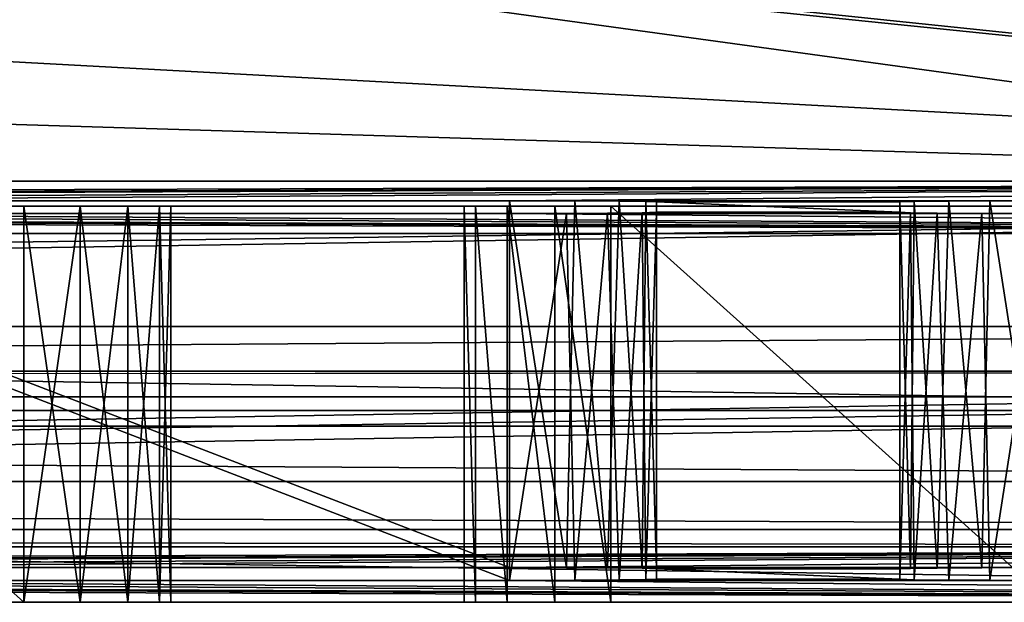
# Model space of a CAD drawing. Extents: x -3 to 104, y -79 to 161.
# Tile 46 of 203: x 72.77 to 79.48, y -79.1 to -75.13. Entities that reach past the tile are written whole.
import ezdxf

# ---------------------------------------------------------------- set-up
doc = ezdxf.new("R2010")
doc.units = 0
doc.header["$MEASUREMENT"] = 0

msp = doc.modelspace()

# ---------------------------------------------------------------- linework, layer by layer
for points in [[(8.9287, -77.221199, 55), (91.671097, -77.221199, 55), (42.380001, -70.449997, 55)], [(90.679802, -76.229897, 52.5), (9.9201, -76.229897, 52.5), (42.380001, -70.449997, 52.5)], [(90.679802, -76.229897, 52.5), (42.380001, -70.449997, 52.5), (83.019997, -70.449997, 52.5)], [(42.380001, -70.449997, 55), (91.671097, -77.221199, 55), (83.019997, -70.449997, 55)], [(90.849998, -76.400002, 1), (77.973396, -73.8312, 1), (86.032997, -72.669899, 1)], [(90.849998, -76.400002, 1), (28.482201, -74.482002, 1), (34.259499, -73.3265, 1)], [(90.849998, -76.400002, 1), (34.259499, -73.3265, 1), (72.117798, -74.482002, 1)], [(72.594398, -74.496696, 2.8), (90.849998, -76.400002, 2.8), (78.475899, -73.687599, 2.8)], [(78.475899, -73.687599, 2.8), (90.849998, -76.400002, 2.8), (85.274597, -73.779999, 2.8)], [(90.849998, -76.400002, 1), (72.117798, -74.482002, 1), (77.973396, -73.8312, 1)], [(90.849998, -76.400002, 1), (9.75, -76.400002, 1), (28.482201, -74.482002, 1)], [(9.75, -76.400002, 2.8), (90.849998, -76.400002, 2.8), (72.594398, -74.496696, 2.8)], [(49.290001, -76.363403, 37.200001), (9.9201, -76.229897, 52.5), (90.679802, -76.229897, 52.5)], [(55.790001, -76.363403, 37.200001), (49.290001, -76.363403, 37.200001), (90.679802, -76.229897, 52.5)], [(59.450001, -76.363403, 37.200001), (55.790001, -76.363403, 37.200001), (90.679802, -76.229897, 52.5)], [(65.949997, -76.363403, 37.200001), (59.450001, -76.363403, 37.200001), (90.679802, -76.229897, 52.5)], [(69.610001, -76.363403, 37.200001), (65.949997, -76.363403, 37.200001), (90.679802, -76.229897, 52.5)], [(76.110001, -76.363403, 37.200001), (69.610001, -76.363403, 37.200001), (90.679802, -76.229897, 52.5)], [(76.110001, -76.363403, 37.200001), (90.679802, -76.229897, 52.5), (79.769997, -76.363403, 37.200001)], [(69.610001, -76.363403, 37.200001), (76.110001, -76.363403, 37.200001), (76.110001, -78.863503, 37.200001)], [(69.610001, -76.363403, 37.200001), (76.110001, -78.863503, 37.200001), (69.610001, -78.863503, 37.200001)], [(79.381798, -76.363998, 37.128201), (76.110001, -76.363403, 37.200001), (79.769997, -76.363403, 37.200001)], [(76.553101, -76.364304, 37.1031), (76.110001, -76.363403, 37.200001), (79.381798, -76.363998, 37.128201)], [(76.110001, -78.863503, 37.200001), (76.110001, -76.363403, 37.200001), (76.498199, -78.864098, 37.128201)], [(76.110001, -76.363403, 37.200001), (76.553101, -76.364304, 37.1031), (76.498199, -78.864098, 37.128201)], [(76.498199, -78.864098, 37.128201), (76.553101, -76.364304, 37.1031), (76.776299, -78.8657, 36.946301)], [(79.103699, -76.365601, 36.946301), (76.553101, -76.364304, 37.1031), (79.381798, -76.363998, 37.128201)], [(76.8563, -76.366302, 36.866299), (76.553101, -76.364304, 37.1031), (79.103699, -76.365601, 36.946301)], [(76.553101, -76.364304, 37.1031), (76.8563, -76.366302, 36.866299), (76.776299, -78.8657, 36.946301)], [(79.103699, -76.365601, 36.946301), (79.381798, -76.363998, 37.128201), (79.326897, -78.864304, 37.1031)], [(79.326897, -78.864304, 37.1031), (79.381798, -76.363998, 37.128201), (79.769997, -78.863503, 37.200001)], [(79.381798, -76.363998, 37.128201), (79.769997, -76.363403, 37.200001), (79.769997, -78.863503, 37.200001)], [(90.849998, -76.400002, -76.900002), (7.6327, -77.523903, -76.900002), (9.75, -76.400002, -76.900002)], [(92.9673, -77.523903, -76.900002), (7.6327, -77.523903, -76.900002), (90.849998, -76.400002, -76.900002)], [(90.849998, -76.400002, 11.3), (8.45, -77.699997, 11.3), (92.150002, -77.699997, 11.3)], [(9.75, -76.400002, 11.3), (8.45, -77.699997, 11.3), (90.849998, -76.400002, 11.3)], [(9.75, -76.400002, 2.8), (90.849998, -76.400002, 11.3), (90.849998, -76.400002, 2.8)], [(9.75, -76.400002, 2.8), (9.75, -76.400002, 11.3), (90.849998, -76.400002, 11.3)], [(9.75, -76.400002, 1), (90.849998, -76.400002, 1), (51.799999, -76.400002, -9.9)], [(9.75, -76.400002, -76.900002), (51.799999, -76.400002, -67.900002), (90.849998, -76.400002, -76.900002)], [(51.799999, -76.400002, -9.9), (90.849998, -76.400002, 1), (55.799999, -76.400002, -9.9)], [(51.799999, -76.400002, -67.900002), (55.799999, -76.400002, -67.900002), (90.849998, -76.400002, -76.900002)], [(55.799999, -76.400002, -9.9), (90.849998, -76.400002, 1), (58.799999, -76.400002, -9.9)], [(55.799999, -76.400002, -67.900002), (58.799999, -76.400002, -67.900002), (90.849998, -76.400002, -76.900002)], [(58.799999, -76.400002, -9.9), (90.849998, -76.400002, 1), (62.799999, -76.400002, -9.9)], [(58.799999, -76.400002, -67.900002), (62.799999, -76.400002, -67.900002), (90.849998, -76.400002, -76.900002)], [(62.799999, -76.400002, -9.9), (90.849998, -76.400002, 1), (65.800003, -76.400002, -9.9)], [(62.799999, -76.400002, -67.900002), (65.800003, -76.400002, -67.900002), (90.849998, -76.400002, -76.900002)], [(65.800003, -76.400002, -9.9), (90.849998, -76.400002, 1), (69.800003, -76.400002, -9.9)], [(65.800003, -76.400002, -67.900002), (69.800003, -76.400002, -67.900002), (90.849998, -76.400002, -76.900002)], [(72.800003, -79.099998, -9.9), (69.800003, -79.099998, -9.9), (69.800003, -76.400002, -9.9)], [(72.800003, -79.099998, -9.9), (69.800003, -76.400002, -9.9), (72.800003, -76.400002, -9.9)], [(69.800003, -76.400002, -27.9), (72.800003, -79.099998, -27.9), (72.800003, -76.400002, -27.9)], [(69.800003, -79.099998, -27.9), (72.800003, -79.099998, -27.9), (69.800003, -76.400002, -27.9)], [(69.800003, -76.400002, -9.9), (90.849998, -76.400002, 1), (72.800003, -76.400002, -9.9)], [(69.800003, -76.400002, -27.9), (72.800003, -76.400002, -27.9), (72.800003, -76.400002, -29.9)], [(69.800003, -76.400002, -29.9), (69.800003, -76.400002, -27.9), (72.800003, -76.400002, -29.9)], [(69.800003, -76.400002, -49.900002), (69.800003, -76.400002, -47.900002), (72.800003, -76.400002, -47.900002)], [(69.800003, -76.400002, -49.900002), (72.800003, -76.400002, -47.900002), (72.800003, -76.400002, -49.900002)], [(69.800003, -76.400002, -67.900002), (72.800003, -76.400002, -67.900002), (90.849998, -76.400002, -76.900002)], [(72.800003, -79.099998, -29.9), (69.800003, -79.099998, -29.9), (69.800003, -76.400002, -29.9)], [(72.800003, -79.099998, -29.9), (69.800003, -76.400002, -29.9), (72.800003, -76.400002, -29.9)], [(69.800003, -76.400002, -47.900002), (72.800003, -79.099998, -47.900002), (72.800003, -76.400002, -47.900002)], [(69.800003, -79.099998, -47.900002), (72.800003, -79.099998, -47.900002), (69.800003, -76.400002, -47.900002)], [(72.800003, -79.099998, -49.900002), (69.800003, -79.099998, -49.900002), (69.800003, -76.400002, -49.900002)], [(72.800003, -79.099998, -49.900002), (69.800003, -76.400002, -49.900002), (72.800003, -76.400002, -49.900002)], [(69.800003, -76.400002, -67.900002), (72.800003, -79.099998, -67.900002), (72.800003, -76.400002, -67.900002)], [(69.800003, -79.099998, -67.900002), (72.800003, -79.099998, -67.900002), (69.800003, -76.400002, -67.900002)], [(73.182701, -76.400002, -9.9761), (72.800003, -79.099998, -9.9), (72.800003, -76.400002, -9.9)], [(73.182701, -79.099998, -9.9761), (72.800003, -79.099998, -9.9), (73.182701, -76.400002, -9.9761)], [(72.800003, -79.099998, -27.9), (73.182701, -79.099998, -27.8239), (72.800003, -76.400002, -27.9)], [(72.800003, -76.400002, -27.9), (73.182701, -79.099998, -27.8239), (73.182701, -76.400002, -27.8239)], [(72.800003, -76.400002, -9.9), (76.800003, -76.400002, -9.9), (73.182701, -76.400002, -9.9761)], [(72.800003, -76.400002, -9.9), (90.849998, -76.400002, 1), (76.800003, -76.400002, -9.9)], [(73.182701, -76.400002, -29.976101), (72.800003, -76.400002, -27.9), (73.182701, -76.400002, -27.8239)], [(72.800003, -76.400002, -29.9), (72.800003, -76.400002, -27.9), (73.182701, -76.400002, -29.976101)], [(72.800003, -76.400002, -49.900002), (72.800003, -76.400002, -47.900002), (73.182701, -76.400002, -47.823898)], [(72.800003, -76.400002, -49.900002), (73.182701, -76.400002, -47.823898), (73.182701, -76.400002, -49.976101)], [(72.800003, -76.400002, -67.900002), (73.182701, -76.400002, -67.823898), (76.417297, -76.400002, -67.823898)], [(72.800003, -76.400002, -67.900002), (76.417297, -76.400002, -67.823898), (76.800003, -76.400002, -67.900002)], [(72.800003, -76.400002, -67.900002), (76.800003, -76.400002, -67.900002), (90.849998, -76.400002, -76.900002)], [(73.182701, -76.400002, -29.976101), (72.800003, -79.099998, -29.9), (72.800003, -76.400002, -29.9)], [(73.182701, -79.099998, -29.976101), (72.800003, -79.099998, -29.9), (73.182701, -76.400002, -29.976101)], [(72.800003, -76.400002, -47.900002), (72.800003, -79.099998, -47.900002), (73.182701, -76.400002, -47.823898)], [(72.800003, -79.099998, -47.900002), (73.182701, -79.099998, -47.823898), (73.182701, -76.400002, -47.823898)], [(73.182701, -76.400002, -49.976101), (72.800003, -79.099998, -49.900002), (72.800003, -76.400002, -49.900002)], [(73.182701, -79.099998, -49.976101), (72.800003, -79.099998, -49.900002), (73.182701, -76.400002, -49.976101)], [(72.800003, -76.400002, -67.900002), (72.800003, -79.099998, -67.900002), (73.182701, -76.400002, -67.823898)], [(72.800003, -79.099998, -67.900002), (73.182701, -79.099998, -67.823898), (73.182701, -76.400002, -67.823898)], [(73.507103, -76.400002, -10.1929), (73.182701, -79.099998, -9.9761), (73.182701, -76.400002, -9.9761)], [(73.507103, -79.099998, -10.1929), (73.182701, -79.099998, -9.9761), (73.507103, -76.400002, -10.1929)], [(73.182701, -76.400002, -27.8239), (73.507103, -79.099998, -27.6071), (73.507103, -76.400002, -27.6071)], [(73.182701, -79.099998, -27.8239), (73.507103, -79.099998, -27.6071), (73.182701, -76.400002, -27.8239)], [(73.182701, -76.400002, -9.9761), (76.417297, -76.400002, -9.9761), (73.507103, -76.400002, -10.1929)], [(73.182701, -76.400002, -9.9761), (76.800003, -76.400002, -9.9), (76.417297, -76.400002, -9.9761)], [(73.507103, -76.400002, -30.1929), (73.182701, -76.400002, -27.8239), (73.507103, -76.400002, -27.6071)], [(73.182701, -76.400002, -29.976101), (73.182701, -76.400002, -27.8239), (73.507103, -76.400002, -30.1929)], [(73.182701, -76.400002, -49.976101), (73.507103, -76.400002, -47.607101), (73.507103, -76.400002, -50.192902)], [(73.182701, -76.400002, -49.976101), (73.182701, -76.400002, -47.823898), (73.507103, -76.400002, -47.607101)], [(73.182701, -76.400002, -67.823898), (73.507103, -76.400002, -67.607101), (76.417297, -76.400002, -67.823898)], [(73.507103, -76.400002, -30.1929), (73.182701, -79.099998, -29.976101), (73.182701, -76.400002, -29.976101)], [(73.507103, -79.099998, -30.1929), (73.182701, -79.099998, -29.976101), (73.507103, -76.400002, -30.1929)], [(73.182701, -76.400002, -47.823898), (73.182701, -79.099998, -47.823898), (73.507103, -76.400002, -47.607101)], [(73.182701, -79.099998, -47.823898), (73.507103, -79.099998, -47.607101), (73.507103, -76.400002, -47.607101)], [(73.507103, -76.400002, -50.192902), (73.182701, -79.099998, -49.976101), (73.182701, -76.400002, -49.976101)], [(73.507103, -79.099998, -50.192902), (73.182701, -79.099998, -49.976101), (73.507103, -76.400002, -50.192902)], [(73.182701, -76.400002, -67.823898), (73.507103, -79.099998, -67.607101), (73.507103, -76.400002, -67.607101)], [(73.182701, -79.099998, -67.823898), (73.507103, -79.099998, -67.607101), (73.182701, -76.400002, -67.823898)], [(73.7239, -76.400002, -10.5173), (73.507103, -79.099998, -10.1929), (73.507103, -76.400002, -10.1929)], [(73.7239, -79.099998, -10.5173), (73.507103, -79.099998, -10.1929), (73.7239, -76.400002, -10.5173)], [(73.507103, -76.400002, -27.6071), (73.7239, -79.099998, -27.2827), (73.7239, -76.400002, -27.2827)], [(73.507103, -79.099998, -27.6071), (73.7239, -79.099998, -27.2827), (73.507103, -76.400002, -27.6071)], [(73.507103, -76.400002, -10.1929), (76.417297, -76.400002, -9.9761), (76.092903, -76.400002, -10.1929)], [(73.7239, -76.400002, -10.5173), (73.507103, -76.400002, -10.1929), (76.092903, -76.400002, -10.1929)], [(73.507103, -76.400002, -27.6071), (73.7239, -76.400002, -27.2827), (75.876099, -76.400002, -27.2827)], [(73.507103, -76.400002, -27.6071), (75.876099, -76.400002, -27.2827), (76.092903, -76.400002, -27.6071)], [(73.507103, -76.400002, -30.1929), (73.507103, -76.400002, -27.6071), (76.092903, -76.400002, -27.6071)], [(73.507103, -76.400002, -30.1929), (76.092903, -76.400002, -27.6071), (76.092903, -76.400002, -30.1929)], [(73.7239, -76.400002, -30.5173), (73.507103, -76.400002, -30.1929), (76.092903, -76.400002, -30.1929)], [(73.507103, -76.400002, -47.607101), (75.876099, -76.400002, -47.2827), (76.092903, -76.400002, -47.607101)], [(73.507103, -76.400002, -47.607101), (76.092903, -76.400002, -47.607101), (76.092903, -76.400002, -50.192902)], [(73.507103, -76.400002, -47.607101), (73.7239, -76.400002, -47.2827), (75.876099, -76.400002, -47.2827)], [(73.507103, -76.400002, -50.192902), (73.507103, -76.400002, -47.607101), (76.092903, -76.400002, -50.192902)], [(73.7239, -76.400002, -50.5173), (73.507103, -76.400002, -50.192902), (76.092903, -76.400002, -50.192902)], [(73.507103, -76.400002, -67.607101), (75.876099, -76.400002, -67.2827), (76.092903, -76.400002, -67.607101)], [(73.507103, -76.400002, -67.607101), (76.092903, -76.400002, -67.607101), (76.417297, -76.400002, -67.823898)], [(73.507103, -76.400002, -67.607101), (73.7239, -76.400002, -67.2827), (75.876099, -76.400002, -67.2827)], [(73.7239, -76.400002, -30.5173), (73.507103, -79.099998, -30.1929), (73.507103, -76.400002, -30.1929)], [(73.7239, -79.099998, -30.5173), (73.507103, -79.099998, -30.1929), (73.7239, -76.400002, -30.5173)], [(73.507103, -76.400002, -47.607101), (73.7239, -79.099998, -47.2827), (73.7239, -76.400002, -47.2827)], [(73.507103, -79.099998, -47.607101), (73.7239, -79.099998, -47.2827), (73.507103, -76.400002, -47.607101)], [(73.7239, -76.400002, -50.5173), (73.507103, -79.099998, -50.192902), (73.507103, -76.400002, -50.192902)], [(73.7239, -79.099998, -50.5173), (73.507103, -79.099998, -50.192902), (73.7239, -76.400002, -50.5173)], [(73.507103, -76.400002, -67.607101), (73.7239, -79.099998, -67.2827), (73.7239, -76.400002, -67.2827)], [(73.507103, -79.099998, -67.607101), (73.7239, -79.099998, -67.2827), (73.507103, -76.400002, -67.607101)], [(73.800003, -79.099998, -10.9), (73.7239, -79.099998, -10.5173), (73.800003, -76.400002, -10.9)], [(73.800003, -76.400002, -10.9), (73.7239, -79.099998, -10.5173), (73.7239, -76.400002, -10.5173)], [(73.7239, -76.400002, -27.2827), (73.800003, -79.099998, -26.9), (73.800003, -76.400002, -26.9)], [(73.7239, -79.099998, -27.2827), (73.800003, -79.099998, -26.9), (73.7239, -76.400002, -27.2827)], [(73.7239, -76.400002, -10.5173), (76.092903, -76.400002, -10.1929), (75.876099, -76.400002, -10.5173)], [(73.800003, -76.400002, -10.9), (73.7239, -76.400002, -10.5173), (75.876099, -76.400002, -10.5173)], [(73.7239, -76.400002, -27.2827), (73.800003, -76.400002, -26.9), (75.800003, -76.400002, -26.9)], [(73.7239, -76.400002, -27.2827), (75.800003, -76.400002, -26.9), (75.876099, -76.400002, -27.2827)], [(73.7239, -76.400002, -30.5173), (76.092903, -76.400002, -30.1929), (75.876099, -76.400002, -30.5173)], [(73.800003, -76.400002, -30.9), (73.7239, -76.400002, -30.5173), (75.876099, -76.400002, -30.5173)], [(73.7239, -76.400002, -47.2827), (73.800003, -76.400002, -46.900002), (75.876099, -76.400002, -47.2827)], [(73.7239, -76.400002, -50.5173), (76.092903, -76.400002, -50.192902), (75.876099, -76.400002, -50.5173)], [(73.800003, -76.400002, -50.900002), (73.7239, -76.400002, -50.5173), (75.876099, -76.400002, -50.5173)], [(73.7239, -76.400002, -67.2827), (73.800003, -76.400002, -66.900002), (75.800003, -76.400002, -66.900002)], [(73.7239, -76.400002, -67.2827), (75.800003, -76.400002, -66.900002), (75.876099, -76.400002, -67.2827)], [(73.800003, -79.099998, -30.9), (73.7239, -79.099998, -30.5173), (73.800003, -76.400002, -30.9)], [(73.800003, -76.400002, -30.9), (73.7239, -79.099998, -30.5173), (73.7239, -76.400002, -30.5173)], [(73.7239, -76.400002, -47.2827), (73.800003, -79.099998, -46.900002), (73.800003, -76.400002, -46.900002)], [(73.7239, -79.099998, -47.2827), (73.800003, -79.099998, -46.900002), (73.7239, -76.400002, -47.2827)], [(73.800003, -79.099998, -50.900002), (73.7239, -79.099998, -50.5173), (73.800003, -76.400002, -50.900002)], [(73.800003, -76.400002, -50.900002), (73.7239, -79.099998, -50.5173), (73.7239, -76.400002, -50.5173)], [(73.7239, -76.400002, -67.2827), (73.800003, -79.099998, -66.900002), (73.800003, -76.400002, -66.900002)], [(73.7239, -79.099998, -67.2827), (73.800003, -79.099998, -66.900002), (73.7239, -76.400002, -67.2827)], [(73.800003, -76.400002, -26.9), (73.800003, -79.099998, -10.9), (73.800003, -76.400002, -10.9)], [(73.800003, -79.099998, -26.9), (73.800003, -79.099998, -10.9), (73.800003, -76.400002, -26.9)], [(73.800003, -76.400002, -10.9), (75.876099, -76.400002, -10.5173), (75.800003, -76.400002, -10.9)], [(73.800003, -76.400002, -26.9), (75.800003, -76.400002, -10.9), (75.800003, -76.400002, -26.9)], [(73.800003, -76.400002, -26.9), (73.800003, -76.400002, -10.9), (75.800003, -76.400002, -10.9)], [(73.800003, -76.400002, -30.9), (75.876099, -76.400002, -30.5173), (75.800003, -76.400002, -30.9)], [(73.800003, -76.400002, -46.900002), (73.800003, -76.400002, -30.9), (75.800003, -76.400002, -30.9)], [(73.800003, -76.400002, -46.900002), (75.800003, -76.400002, -46.900002), (75.876099, -76.400002, -47.2827)], [(73.800003, -76.400002, -46.900002), (75.800003, -76.400002, -30.9), (75.800003, -76.400002, -46.900002)], [(73.800003, -76.400002, -50.900002), (75.876099, -76.400002, -50.5173), (75.800003, -76.400002, -50.900002)], [(73.800003, -76.400002, -66.900002), (75.800003, -76.400002, -50.900002), (75.800003, -76.400002, -66.900002)], [(73.800003, -76.400002, -66.900002), (73.800003, -76.400002, -50.900002), (75.800003, -76.400002, -50.900002)], [(73.800003, -76.400002, -46.900002), (73.800003, -79.099998, -30.9), (73.800003, -76.400002, -30.9)], [(73.800003, -79.099998, -46.900002), (73.800003, -79.099998, -30.9), (73.800003, -76.400002, -46.900002)], [(73.800003, -79.099998, -66.900002), (73.800003, -79.099998, -50.900002), (73.800003, -76.400002, -50.900002)], [(73.800003, -79.099998, -66.900002), (73.800003, -76.400002, -50.900002), (73.800003, -76.400002, -66.900002)], [(75.800003, -79.099998, -30.9), (75.800003, -79.099998, -46.900002), (75.800003, -76.400002, -46.900002)], [(75.800003, -79.099998, -30.9), (75.800003, -76.400002, -46.900002), (75.800003, -76.400002, -30.9)], [(75.876099, -76.400002, -30.5173), (75.876099, -79.099998, -30.5173), (75.800003, -76.400002, -30.9)], [(75.876099, -79.099998, -30.5173), (75.800003, -79.099998, -30.9), (75.800003, -76.400002, -30.9)], [(75.800003, -79.099998, -46.900002), (75.876099, -79.099998, -47.2827), (75.800003, -76.400002, -46.900002)], [(75.800003, -76.400002, -46.900002), (75.876099, -79.099998, -47.2827), (75.876099, -76.400002, -47.2827)], [(75.800003, -79.099998, -10.9), (75.800003, -79.099998, -26.9), (75.800003, -76.400002, -26.9)], [(75.800003, -79.099998, -10.9), (75.800003, -76.400002, -26.9), (75.800003, -76.400002, -10.9)], [(75.876099, -76.400002, -10.5173), (75.876099, -79.099998, -10.5173), (75.800003, -76.400002, -10.9)], [(75.876099, -79.099998, -10.5173), (75.800003, -79.099998, -10.9), (75.800003, -76.400002, -10.9)], [(75.800003, -79.099998, -26.9), (75.876099, -79.099998, -27.2827), (75.800003, -76.400002, -26.9)], [(75.800003, -76.400002, -26.9), (75.876099, -79.099998, -27.2827), (75.876099, -76.400002, -27.2827)], [(75.800003, -79.099998, -50.900002), (75.800003, -79.099998, -66.900002), (75.800003, -76.400002, -66.900002)], [(75.800003, -79.099998, -50.900002), (75.800003, -76.400002, -66.900002), (75.800003, -76.400002, -50.900002)], [(75.876099, -76.400002, -50.5173), (75.876099, -79.099998, -50.5173), (75.800003, -76.400002, -50.900002)], [(75.876099, -79.099998, -50.5173), (75.800003, -79.099998, -50.900002), (75.800003, -76.400002, -50.900002)], [(75.800003, -79.099998, -66.900002), (75.876099, -79.099998, -67.2827), (75.800003, -76.400002, -66.900002)], [(75.800003, -76.400002, -66.900002), (75.876099, -79.099998, -67.2827), (75.876099, -76.400002, -67.2827)], [(76.092903, -76.400002, -30.1929), (76.092903, -79.099998, -30.1929), (75.876099, -76.400002, -30.5173)], [(76.092903, -79.099998, -30.1929), (75.876099, -79.099998, -30.5173), (75.876099, -76.400002, -30.5173)], [(75.876099, -76.400002, -47.2827), (76.092903, -79.099998, -47.607101), (76.092903, -76.400002, -47.607101)], [(75.876099, -79.099998, -47.2827), (76.092903, -79.099998, -47.607101), (75.876099, -76.400002, -47.2827)], [(76.092903, -76.400002, -10.1929), (76.092903, -79.099998, -10.1929), (75.876099, -76.400002, -10.5173)], [(76.092903, -79.099998, -10.1929), (75.876099, -79.099998, -10.5173), (75.876099, -76.400002, -10.5173)], [(75.876099, -76.400002, -27.2827), (76.092903, -79.099998, -27.6071), (76.092903, -76.400002, -27.6071)], [(75.876099, -79.099998, -27.2827), (76.092903, -79.099998, -27.6071), (75.876099, -76.400002, -27.2827)], [(76.092903, -76.400002, -50.192902), (76.092903, -79.099998, -50.192902), (75.876099, -76.400002, -50.5173)], [(76.092903, -79.099998, -50.192902), (75.876099, -79.099998, -50.5173), (75.876099, -76.400002, -50.5173)], [(75.876099, -76.400002, -67.2827), (76.092903, -79.099998, -67.607101), (76.092903, -76.400002, -67.607101)], [(75.876099, -79.099998, -67.2827), (76.092903, -79.099998, -67.607101), (75.876099, -76.400002, -67.2827)], [(76.092903, -76.400002, -30.1929), (76.417297, -76.400002, -27.8239), (76.417297, -76.400002, -29.976101)], [(76.092903, -76.400002, -30.1929), (76.092903, -76.400002, -27.6071), (76.417297, -76.400002, -27.8239)], [(76.092903, -76.400002, -50.192902), (76.092903, -76.400002, -47.607101), (76.417297, -76.400002, -47.823898)], [(76.092903, -76.400002, -50.192902), (76.417297, -76.400002, -47.823898), (76.417297, -76.400002, -49.976101)], [(76.417297, -76.400002, -29.976101), (76.417297, -79.099998, -29.976101), (76.092903, -76.400002, -30.1929)], [(76.417297, -79.099998, -29.976101), (76.092903, -79.099998, -30.1929), (76.092903, -76.400002, -30.1929)], [(76.092903, -76.400002, -47.607101), (76.417297, -79.099998, -47.823898), (76.417297, -76.400002, -47.823898)], [(76.092903, -79.099998, -47.607101), (76.417297, -79.099998, -47.823898), (76.092903, -76.400002, -47.607101)], [(76.417297, -76.400002, -9.9761), (76.417297, -79.099998, -9.9761), (76.092903, -76.400002, -10.1929)], [(76.417297, -79.099998, -9.9761), (76.092903, -79.099998, -10.1929), (76.092903, -76.400002, -10.1929)], [(76.092903, -76.400002, -27.6071), (76.417297, -79.099998, -27.8239), (76.417297, -76.400002, -27.8239)], [(76.092903, -79.099998, -27.6071), (76.417297, -79.099998, -27.8239), (76.092903, -76.400002, -27.6071)], [(76.417297, -76.400002, -49.976101), (76.417297, -79.099998, -49.976101), (76.092903, -76.400002, -50.192902)], [(76.417297, -79.099998, -49.976101), (76.092903, -79.099998, -50.192902), (76.092903, -76.400002, -50.192902)], [(76.092903, -76.400002, -67.607101), (76.417297, -79.099998, -67.823898), (76.417297, -76.400002, -67.823898)], [(76.092903, -79.099998, -67.607101), (76.417297, -79.099998, -67.823898), (76.092903, -76.400002, -67.607101)], [(76.417297, -76.400002, -29.976101), (76.800003, -76.400002, -27.9), (76.800003, -76.400002, -29.9)], [(76.417297, -76.400002, -29.976101), (76.417297, -76.400002, -27.8239), (76.800003, -76.400002, -27.9)], [(76.800003, -76.400002, -49.900002), (76.417297, -76.400002, -47.823898), (76.800003, -76.400002, -47.900002)], [(76.417297, -76.400002, -49.976101), (76.417297, -76.400002, -47.823898), (76.800003, -76.400002, -49.900002)], [(76.800003, -76.400002, -29.9), (76.800003, -79.099998, -29.9), (76.417297, -76.400002, -29.976101)], [(76.800003, -79.099998, -29.9), (76.417297, -79.099998, -29.976101), (76.417297, -76.400002, -29.976101)], [(76.417297, -76.400002, -47.823898), (76.800003, -79.099998, -47.900002), (76.800003, -76.400002, -47.900002)], [(76.417297, -79.099998, -47.823898), (76.800003, -79.099998, -47.900002), (76.417297, -76.400002, -47.823898)], [(76.800003, -76.400002, -9.9), (76.800003, -79.099998, -9.9), (76.417297, -76.400002, -9.9761)], [(76.800003, -79.099998, -9.9), (76.417297, -79.099998, -9.9761), (76.417297, -76.400002, -9.9761)], [(76.417297, -76.400002, -27.8239), (76.800003, -79.099998, -27.9), (76.800003, -76.400002, -27.9)], [(76.417297, -79.099998, -27.8239), (76.800003, -79.099998, -27.9), (76.417297, -76.400002, -27.8239)], [(76.800003, -76.400002, -49.900002), (76.800003, -79.099998, -49.900002), (76.417297, -76.400002, -49.976101)], [(76.800003, -79.099998, -49.900002), (76.417297, -79.099998, -49.976101), (76.417297, -76.400002, -49.976101)], [(76.417297, -76.400002, -67.823898), (76.800003, -79.099998, -67.900002), (76.800003, -76.400002, -67.900002)], [(76.417297, -79.099998, -67.823898), (76.800003, -79.099998, -67.900002), (76.417297, -76.400002, -67.823898)], [(76.776299, -78.8657, 36.946301), (76.8563, -76.366302, 36.866299), (77.0131, -78.868401, 36.643101)], [(76.800003, -76.400002, -9.9), (90.849998, -76.400002, 1), (79.800003, -76.400002, -9.9)], [(76.800003, -76.400002, -27.9), (79.800003, -76.400002, -27.9), (79.800003, -76.400002, -29.9)], [(76.800003, -76.400002, -29.9), (76.800003, -76.400002, -27.9), (79.800003, -76.400002, -29.9)], [(76.800003, -76.400002, -49.900002), (79.800003, -76.400002, -47.900002), (79.800003, -76.400002, -49.900002)], [(76.800003, -76.400002, -49.900002), (76.800003, -76.400002, -47.900002), (79.800003, -76.400002, -47.900002)], [(76.800003, -76.400002, -67.900002), (79.800003, -76.400002, -67.900002), (90.849998, -76.400002, -76.900002)], [(79.800003, -79.099998, -29.9), (76.800003, -79.099998, -29.9), (76.800003, -76.400002, -29.9)], [(79.800003, -79.099998, -29.9), (76.800003, -76.400002, -29.9), (79.800003, -76.400002, -29.9)], [(76.800003, -76.400002, -47.900002), (79.800003, -79.099998, -47.900002), (79.800003, -76.400002, -47.900002)], [(76.800003, -79.099998, -47.900002), (79.800003, -79.099998, -47.900002), (76.800003, -76.400002, -47.900002)], [(79.800003, -79.099998, -9.9), (76.800003, -79.099998, -9.9), (76.800003, -76.400002, -9.9)], [(79.800003, -79.099998, -9.9), (76.800003, -76.400002, -9.9), (79.800003, -76.400002, -9.9)], [(76.800003, -76.400002, -27.9), (79.800003, -79.099998, -27.9), (79.800003, -76.400002, -27.9)], [(76.800003, -79.099998, -27.9), (79.800003, -79.099998, -27.9), (76.800003, -76.400002, -27.9)], [(79.800003, -79.099998, -49.900002), (76.800003, -79.099998, -49.900002), (76.800003, -76.400002, -49.900002)], [(79.800003, -79.099998, -49.900002), (76.800003, -76.400002, -49.900002), (79.800003, -76.400002, -49.900002)], [(76.800003, -76.400002, -67.900002), (79.800003, -79.099998, -67.900002), (79.800003, -76.400002, -67.900002)], [(76.800003, -79.099998, -67.900002), (79.800003, -79.099998, -67.900002), (76.800003, -76.400002, -67.900002)], [(78.866898, -76.368301, 36.643101), (76.8563, -76.366302, 36.866299), (79.103699, -76.365601, 36.946301)], [(77.0382, -76.368698, 36.5882), (76.8563, -76.366302, 36.866299), (78.866898, -76.368301, 36.643101)], [(76.8563, -76.366302, 36.866299), (77.0382, -76.368698, 36.5882), (77.0131, -78.868401, 36.643101)], [(77.0131, -78.868401, 36.643101), (77.0382, -76.368698, 36.5882), (77.110001, -78.8722, 36.200001)], [(78.769997, -76.372101, 36.200001), (77.0382, -76.368698, 36.5882), (78.866898, -76.368301, 36.643101)], [(77.110001, -76.372101, 36.200001), (77.0382, -76.368698, 36.5882), (78.769997, -76.372101, 36.200001)], [(77.0382, -76.368698, 36.5882), (77.110001, -76.372101, 36.200001), (77.110001, -78.8722, 36.200001)], [(78.769997, -76.441902, 28.200001), (77.110001, -76.372101, 36.200001), (78.769997, -76.372101, 36.200001)], [(77.110001, -76.441902, 28.200001), (77.110001, -76.372101, 36.200001), (78.769997, -76.441902, 28.200001)], [(77.110001, -76.372101, 36.200001), (77.110001, -76.441902, 28.200001), (77.110001, -78.8722, 36.200001)], [(78.769997, -76.372101, 36.200001), (78.866898, -76.368301, 36.643101), (78.841797, -78.868797, 36.5882)], [(78.769997, -76.441902, 28.200001), (78.769997, -76.372101, 36.200001), (78.769997, -78.8722, 36.200001)], [(78.769997, -78.8722, 36.200001), (78.769997, -76.372101, 36.200001), (78.841797, -78.868797, 36.5882)], [(78.841797, -78.868797, 36.5882), (78.866898, -76.368301, 36.643101), (79.023697, -78.866402, 36.866299)], [(78.866898, -76.368301, 36.643101), (79.103699, -76.365601, 36.946301), (79.023697, -78.866402, 36.866299)], [(79.023697, -78.866402, 36.866299), (79.103699, -76.365601, 36.946301), (79.326897, -78.864304, 37.1031)], [(91.035896, -76.585899, 11.7), (9.564, -76.585899, 11.7), (49.290001, -76.450699, 27.200001)], [(91.035896, -76.585899, 11.7), (49.290001, -76.450699, 27.200001), (55.790001, -76.450699, 27.200001)], [(91.035896, -76.585899, 11.7), (55.790001, -76.450699, 27.200001), (59.450001, -76.450699, 27.200001)], [(91.035896, -76.585899, 11.7), (59.450001, -76.450699, 27.200001), (65.949997, -76.450699, 27.200001)], [(91.035896, -76.585899, 11.7), (65.949997, -76.450699, 27.200001), (69.610001, -76.450699, 27.200001)], [(91.035896, -76.585899, 11.7), (69.610001, -76.450699, 27.200001), (76.110001, -76.450699, 27.200001)], [(76.110001, -78.950798, 27.200001), (69.610001, -76.450699, 27.200001), (69.610001, -78.950798, 27.200001)], [(76.110001, -76.450699, 27.200001), (69.610001, -76.450699, 27.200001), (76.110001, -78.950798, 27.200001)], [(79.769997, -76.450699, 27.200001), (76.110001, -76.450699, 27.200001), (76.498199, -76.449997, 27.271799)], [(76.553101, -78.949898, 27.2969), (76.498199, -76.449997, 27.271799), (76.110001, -78.950798, 27.200001)], [(76.498199, -76.449997, 27.271799), (76.110001, -76.450699, 27.200001), (76.110001, -78.950798, 27.200001)], [(91.035896, -76.585899, 11.7), (76.110001, -76.450699, 27.200001), (79.769997, -76.450699, 27.200001)], [(79.326897, -76.449799, 27.2969), (76.498199, -76.449997, 27.271799), (76.776299, -76.448502, 27.453699)], [(76.776299, -76.448502, 27.453699), (76.498199, -76.449997, 27.271799), (76.553101, -78.949898, 27.2969)], [(79.769997, -76.450699, 27.200001), (76.498199, -76.449997, 27.271799), (79.326897, -76.449799, 27.2969)], [(76.8563, -78.947899, 27.533701), (76.776299, -76.448502, 27.453699), (76.553101, -78.949898, 27.2969)], [(76.776299, -76.448502, 27.453699), (77.0131, -76.445801, 27.756901), (79.023697, -76.4478, 27.533701)], [(77.0131, -76.445801, 27.756901), (76.776299, -76.448502, 27.453699), (76.8563, -78.947899, 27.533701)], [(79.326897, -76.449799, 27.2969), (76.776299, -76.448502, 27.453699), (79.023697, -76.4478, 27.533701)], [(77.0382, -78.945396, 27.8118), (77.0131, -76.445801, 27.756901), (76.8563, -78.947899, 27.533701)], [(77.0131, -76.445801, 27.756901), (77.110001, -76.441902, 28.200001), (78.841797, -76.445297, 27.8118)], [(77.110001, -76.441902, 28.200001), (77.0131, -76.445801, 27.756901), (77.0382, -78.945396, 27.8118)], [(79.023697, -76.4478, 27.533701), (77.0131, -76.445801, 27.756901), (78.841797, -76.445297, 27.8118)], [(77.110001, -78.942001, 28.200001), (77.110001, -76.441902, 28.200001), (77.0382, -78.945396, 27.8118)], [(78.841797, -76.445297, 27.8118), (77.110001, -76.441902, 28.200001), (78.769997, -76.441902, 28.200001)], [(77.110001, -78.8722, 36.200001), (77.110001, -76.441902, 28.200001), (77.110001, -78.942001, 28.200001)], [(78.769997, -76.441902, 28.200001), (78.769997, -78.8722, 36.200001), (78.769997, -78.942001, 28.200001)], [(78.841797, -76.445297, 27.8118), (78.769997, -76.441902, 28.200001), (78.769997, -78.942001, 28.200001)], [(78.866898, -78.9459, 27.756901), (78.841797, -76.445297, 27.8118), (78.769997, -78.942001, 28.200001)], [(79.023697, -76.4478, 27.533701), (78.841797, -76.445297, 27.8118), (78.866898, -78.9459, 27.756901)], [(79.103699, -78.948601, 27.453699), (79.023697, -76.4478, 27.533701), (78.866898, -78.9459, 27.756901)], [(79.326897, -76.449799, 27.2969), (79.023697, -76.4478, 27.533701), (79.103699, -78.948601, 27.453699)], [(79.381798, -78.950104, 27.271799), (79.326897, -76.449799, 27.2969), (79.103699, -78.948601, 27.453699)], [(79.769997, -76.450699, 27.200001), (79.326897, -76.449799, 27.2969), (79.381798, -78.950104, 27.271799)], [(79.769997, -78.950798, 27.200001), (79.769997, -76.450699, 27.200001), (79.381798, -78.950104, 27.271799)], [(9.564, -76.585899, 11.7), (92.050003, -77.900002, 11.7), (8.5499, -77.900002, 11.7)], [(9.564, -76.585899, 11.7), (91.035896, -76.585899, 11.7), (92.050003, -77.900002, 11.7)], [(91.671097, -77.221199, 55), (8.9287, -77.221199, 55), (8.9287, -77.792198, 54.8871)], [(91.671097, -77.792198, 54.8871), (91.671097, -77.221199, 55), (8.9287, -77.792198, 54.8871)], [(93.349998, -77.599998, -76.900002), (-1.45, -79.099998, -76.900002), (92.9673, -77.523903, -76.900002)], [(92.9673, -77.523903, -76.900002), (-1.45, -79.099998, -76.900002), (7.25, -77.599998, -76.900002)], [(92.9673, -77.523903, -76.900002), (7.25, -77.599998, -76.900002), (7.6327, -77.523903, -76.900002)], [(102.050003, -79.099998, -76.900002), (-1.45, -79.099998, -76.900002), (93.349998, -77.599998, -76.900002)], [(8.45, -77.699997, 11.3), (8.45, -77.699997, 10.1), (92.150002, -77.699997, 11.3)], [(92.150002, -77.699997, 11.3), (8.45, -77.699997, 10.1), (92.150002, -77.699997, 10.1)], [(92.150002, -77.699997, 10.1), (8.45, -77.699997, 10.1), (8.55, -79.099998, 10.1)], [(92.150002, -77.699997, 10.1), (8.55, -79.099998, 10.1), (92.050003, -79.099998, 10.1)], [(91.671097, -78.277199, 54.5653), (8.9287, -77.792198, 54.8871), (8.9287, -78.277199, 54.5653)], [(91.671097, -78.277199, 54.5653), (91.671097, -77.792198, 54.8871), (8.9287, -77.792198, 54.8871)], [(92.050003, -79.099998, 10.1), (8.5499, -77.900002, 10.1), (92.050003, -77.900002, 10.1)], [(92.050003, -79.099998, 10.1), (8.5499, -79.099998, 10.1), (8.5499, -77.900002, 10.1)], [(8.5499, -77.900002, 11.7), (92.050003, -77.900002, 11.7), (8.5499, -77.900002, 10.1)], [(8.5499, -77.900002, 10.1), (92.050003, -77.900002, 11.7), (92.050003, -77.900002, 10.1)], [(91.671097, -78.603203, 54.083099), (8.9287, -78.277199, 54.5653), (8.9287, -78.603203, 54.083099)], [(91.671097, -78.603203, 54.083099), (91.671097, -78.277199, 54.5653), (8.9287, -78.277199, 54.5653)], [(91.671097, -78.7211, 53.5131), (8.9287, -78.603203, 54.083099), (8.9287, -78.7211, 53.5131)], [(91.671097, -78.7211, 53.5131), (91.671097, -78.603203, 54.083099), (8.9287, -78.603203, 54.083099)], [(8.9287, -78.7211, 53.5131), (49.290001, -78.863503, 37.200001), (91.671097, -78.7211, 53.5131)], [(49.290001, -78.863503, 37.200001), (55.790001, -78.863503, 37.200001), (91.671097, -78.7211, 53.5131)], [(55.790001, -78.863503, 37.200001), (59.450001, -78.863503, 37.200001), (91.671097, -78.7211, 53.5131)], [(59.450001, -78.863503, 37.200001), (65.949997, -78.863503, 37.200001), (91.671097, -78.7211, 53.5131)], [(65.949997, -78.863503, 37.200001), (69.610001, -78.863503, 37.200001), (91.671097, -78.7211, 53.5131)], [(69.610001, -78.863503, 37.200001), (76.110001, -78.863503, 37.200001), (91.671097, -78.7211, 53.5131)], [(91.671097, -78.7211, 53.5131), (76.110001, -78.863503, 37.200001), (79.769997, -78.863503, 37.200001)], [(76.110001, -78.863503, 37.200001), (76.498199, -78.864098, 37.128201), (79.769997, -78.863503, 37.200001)], [(76.498199, -78.864098, 37.128201), (79.326897, -78.864304, 37.1031), (79.769997, -78.863503, 37.200001)], [(76.498199, -78.864098, 37.128201), (76.776299, -78.8657, 36.946301), (79.326897, -78.864304, 37.1031)], [(76.776299, -78.8657, 36.946301), (79.023697, -78.866402, 36.866299), (79.326897, -78.864304, 37.1031)], [(76.776299, -78.8657, 36.946301), (77.0131, -78.868401, 36.643101), (79.023697, -78.866402, 36.866299)], [(77.0131, -78.868401, 36.643101), (78.841797, -78.868797, 36.5882), (79.023697, -78.866402, 36.866299)], [(77.0131, -78.868401, 36.643101), (77.110001, -78.8722, 36.200001), (78.841797, -78.868797, 36.5882)], [(77.110001, -78.8722, 36.200001), (78.769997, -78.8722, 36.200001), (78.841797, -78.868797, 36.5882)], [(77.110001, -78.8722, 36.200001), (78.769997, -78.942001, 28.200001), (78.769997, -78.8722, 36.200001)], [(77.110001, -78.8722, 36.200001), (77.110001, -78.942001, 28.200001), (78.769997, -78.942001, 28.200001)], [(8.5499, -79.099998, 10.1), (92.050003, -79.099998, 10.1), (49.290001, -78.950798, 27.200001)], [(49.290001, -78.950798, 27.200001), (92.050003, -79.099998, 10.1), (55.790001, -78.950798, 27.200001)], [(55.790001, -78.950798, 27.200001), (92.050003, -79.099998, 10.1), (59.450001, -78.950798, 27.200001)], [(59.450001, -78.950798, 27.200001), (92.050003, -79.099998, 10.1), (65.949997, -78.950798, 27.200001)], [(65.949997, -78.950798, 27.200001), (92.050003, -79.099998, 10.1), (69.610001, -78.950798, 27.200001)], [(69.610001, -78.950798, 27.200001), (92.050003, -79.099998, 10.1), (76.110001, -78.950798, 27.200001)], [(76.110001, -78.950798, 27.200001), (79.381798, -78.950104, 27.271799), (76.553101, -78.949898, 27.2969)], [(76.110001, -78.950798, 27.200001), (79.769997, -78.950798, 27.200001), (79.381798, -78.950104, 27.271799)], [(76.110001, -78.950798, 27.200001), (92.050003, -79.099998, 10.1), (79.769997, -78.950798, 27.200001)], [(76.553101, -78.949898, 27.2969), (79.103699, -78.948601, 27.453699), (76.8563, -78.947899, 27.533701)], [(76.553101, -78.949898, 27.2969), (79.381798, -78.950104, 27.271799), (79.103699, -78.948601, 27.453699)], [(77.0382, -78.945396, 27.8118), (76.8563, -78.947899, 27.533701), (78.866898, -78.9459, 27.756901)], [(76.8563, -78.947899, 27.533701), (79.103699, -78.948601, 27.453699), (78.866898, -78.9459, 27.756901)], [(77.0382, -78.945396, 27.8118), (78.866898, -78.9459, 27.756901), (78.769997, -78.942001, 28.200001)], [(77.110001, -78.942001, 28.200001), (77.0382, -78.945396, 27.8118), (78.769997, -78.942001, 28.200001)], [(-1.45, -79.099998, -76.900002), (102.050003, -79.099998, -76.900002), (48.799999, -79.099998, -67.900002)], [(92.050003, -79.099998, 10.1), (8.55, -79.099998, 10.1), (51.799999, -79.099998, -9.9)], [(48.799999, -79.099998, -67.900002), (102.050003, -79.099998, -76.900002), (51.799999, -79.099998, -67.900002)], [(92.050003, -79.099998, 10.1), (51.799999, -79.099998, -9.9), (55.799999, -79.099998, -9.9)], [(55.799999, -79.099998, -67.900002), (51.799999, -79.099998, -67.900002), (102.050003, -79.099998, -76.900002)], [(92.050003, -79.099998, 10.1), (55.799999, -79.099998, -9.9), (58.799999, -79.099998, -9.9)], [(58.799999, -79.099998, -67.900002), (55.799999, -79.099998, -67.900002), (102.050003, -79.099998, -76.900002)], [(92.050003, -79.099998, 10.1), (58.799999, -79.099998, -9.9), (62.799999, -79.099998, -9.9)], [(62.799999, -79.099998, -67.900002), (58.799999, -79.099998, -67.900002), (102.050003, -79.099998, -76.900002)], [(92.050003, -79.099998, 10.1), (62.799999, -79.099998, -9.9), (65.800003, -79.099998, -9.9)], [(65.800003, -79.099998, -67.900002), (62.799999, -79.099998, -67.900002), (102.050003, -79.099998, -76.900002)], [(92.050003, -79.099998, 10.1), (65.800003, -79.099998, -9.9), (69.800003, -79.099998, -9.9)], [(69.800003, -79.099998, -67.900002), (65.800003, -79.099998, -67.900002), (102.050003, -79.099998, -76.900002)], [(92.050003, -79.099998, 10.1), (69.800003, -79.099998, -9.9), (72.800003, -79.099998, -9.9)], [(72.800003, -79.099998, -27.9), (69.800003, -79.099998, -27.9), (72.800003, -79.099998, -29.9)], [(69.800003, -79.099998, -27.9), (69.800003, -79.099998, -29.9), (72.800003, -79.099998, -29.9)], [(69.800003, -79.099998, -47.900002), (69.800003, -79.099998, -49.900002), (72.800003, -79.099998, -47.900002)], [(72.800003, -79.099998, -47.900002), (69.800003, -79.099998, -49.900002), (72.800003, -79.099998, -49.900002)], [(72.800003, -79.099998, -67.900002), (69.800003, -79.099998, -67.900002), (102.050003, -79.099998, -76.900002)], [(92.050003, -79.099998, 10.1), (72.800003, -79.099998, -9.9), (76.800003, -79.099998, -9.9)], [(76.417297, -79.099998, -9.9761), (72.800003, -79.099998, -9.9), (73.182701, -79.099998, -9.9761)], [(76.800003, -79.099998, -9.9), (72.800003, -79.099998, -9.9), (76.417297, -79.099998, -9.9761)], [(72.800003, -79.099998, -27.9), (72.800003, -79.099998, -29.9), (73.182701, -79.099998, -27.8239)], [(73.182701, -79.099998, -27.8239), (72.800003, -79.099998, -29.9), (73.182701, -79.099998, -29.976101)], [(73.182701, -79.099998, -47.823898), (72.800003, -79.099998, -49.900002), (73.182701, -79.099998, -49.976101)], [(72.800003, -79.099998, -47.900002), (72.800003, -79.099998, -49.900002), (73.182701, -79.099998, -47.823898)], [(73.182701, -79.099998, -67.823898), (72.800003, -79.099998, -67.900002), (76.417297, -79.099998, -67.823898)], [(76.800003, -79.099998, -67.900002), (72.800003, -79.099998, -67.900002), (102.050003, -79.099998, -76.900002)], [(76.417297, -79.099998, -67.823898), (72.800003, -79.099998, -67.900002), (76.800003, -79.099998, -67.900002)], [(76.417297, -79.099998, -9.9761), (73.182701, -79.099998, -9.9761), (73.507103, -79.099998, -10.1929)], [(73.182701, -79.099998, -27.8239), (73.182701, -79.099998, -29.976101), (73.507103, -79.099998, -27.6071)], [(73.507103, -79.099998, -27.6071), (73.182701, -79.099998, -29.976101), (73.507103, -79.099998, -30.1929)], [(73.507103, -79.099998, -47.607101), (73.182701, -79.099998, -49.976101), (73.507103, -79.099998, -50.192902)], [(73.182701, -79.099998, -47.823898), (73.182701, -79.099998, -49.976101), (73.507103, -79.099998, -47.607101)], [(73.507103, -79.099998, -67.607101), (73.182701, -79.099998, -67.823898), (76.417297, -79.099998, -67.823898)], [(76.417297, -79.099998, -9.9761), (73.507103, -79.099998, -10.1929), (76.092903, -79.099998, -10.1929)], [(73.507103, -79.099998, -10.1929), (73.7239, -79.099998, -10.5173), (76.092903, -79.099998, -10.1929)], [(73.7239, -79.099998, -27.2827), (73.507103, -79.099998, -27.6071), (75.876099, -79.099998, -27.2827)], [(75.876099, -79.099998, -27.2827), (73.507103, -79.099998, -27.6071), (76.092903, -79.099998, -27.6071)], [(73.507103, -79.099998, -27.6071), (76.092903, -79.099998, -30.1929), (76.092903, -79.099998, -27.6071)], [(73.507103, -79.099998, -27.6071), (73.507103, -79.099998, -30.1929), (76.092903, -79.099998, -30.1929)], [(73.507103, -79.099998, -30.1929), (73.7239, -79.099998, -30.5173), (76.092903, -79.099998, -30.1929)], [(75.876099, -79.099998, -47.2827), (73.507103, -79.099998, -47.607101), (76.092903, -79.099998, -47.607101)], [(73.7239, -79.099998, -47.2827), (73.507103, -79.099998, -47.607101), (75.876099, -79.099998, -47.2827)], [(73.507103, -79.099998, -47.607101), (76.092903, -79.099998, -50.192902), (76.092903, -79.099998, -47.607101)], [(73.507103, -79.099998, -47.607101), (73.507103, -79.099998, -50.192902), (76.092903, -79.099998, -50.192902)], [(73.507103, -79.099998, -50.192902), (73.7239, -79.099998, -50.5173), (76.092903, -79.099998, -50.192902)], [(73.7239, -79.099998, -67.2827), (73.507103, -79.099998, -67.607101), (75.876099, -79.099998, -67.2827)], [(76.092903, -79.099998, -67.607101), (73.507103, -79.099998, -67.607101), (76.417297, -79.099998, -67.823898)], [(75.876099, -79.099998, -67.2827), (73.507103, -79.099998, -67.607101), (76.092903, -79.099998, -67.607101)], [(76.092903, -79.099998, -10.1929), (73.7239, -79.099998, -10.5173), (75.876099, -79.099998, -10.5173)], [(73.7239, -79.099998, -10.5173), (73.800003, -79.099998, -10.9), (75.876099, -79.099998, -10.5173)], [(73.800003, -79.099998, -26.9), (73.7239, -79.099998, -27.2827), (75.800003, -79.099998, -26.9)], [(75.800003, -79.099998, -26.9), (73.7239, -79.099998, -27.2827), (75.876099, -79.099998, -27.2827)], [(76.092903, -79.099998, -30.1929), (73.7239, -79.099998, -30.5173), (75.876099, -79.099998, -30.5173)], [(73.7239, -79.099998, -30.5173), (73.800003, -79.099998, -30.9), (75.876099, -79.099998, -30.5173)], [(73.800003, -79.099998, -46.900002), (73.7239, -79.099998, -47.2827), (75.876099, -79.099998, -47.2827)], [(76.092903, -79.099998, -50.192902), (73.7239, -79.099998, -50.5173), (75.876099, -79.099998, -50.5173)], [(73.7239, -79.099998, -50.5173), (73.800003, -79.099998, -50.900002), (75.876099, -79.099998, -50.5173)], [(73.800003, -79.099998, -66.900002), (73.7239, -79.099998, -67.2827), (75.800003, -79.099998, -66.900002)], [(75.800003, -79.099998, -66.900002), (73.7239, -79.099998, -67.2827), (75.876099, -79.099998, -67.2827)], [(75.876099, -79.099998, -10.5173), (73.800003, -79.099998, -10.9), (75.800003, -79.099998, -10.9)], [(73.800003, -79.099998, -10.9), (73.800003, -79.099998, -26.9), (75.800003, -79.099998, -10.9)], [(75.800003, -79.099998, -10.9), (73.800003, -79.099998, -26.9), (75.800003, -79.099998, -26.9)], [(75.876099, -79.099998, -30.5173), (73.800003, -79.099998, -30.9), (75.800003, -79.099998, -30.9)], [(73.800003, -79.099998, -30.9), (73.800003, -79.099998, -46.900002), (75.800003, -79.099998, -30.9)], [(75.800003, -79.099998, -30.9), (73.800003, -79.099998, -46.900002), (75.800003, -79.099998, -46.900002)], [(75.800003, -79.099998, -46.900002), (73.800003, -79.099998, -46.900002), (75.876099, -79.099998, -47.2827)], [(75.876099, -79.099998, -50.5173), (73.800003, -79.099998, -50.900002), (75.800003, -79.099998, -50.900002)], [(73.800003, -79.099998, -50.900002), (73.800003, -79.099998, -66.900002), (75.800003, -79.099998, -50.900002)], [(75.800003, -79.099998, -50.900002), (73.800003, -79.099998, -66.900002), (75.800003, -79.099998, -66.900002)], [(76.092903, -79.099998, -27.6071), (76.417297, -79.099998, -29.976101), (76.417297, -79.099998, -27.8239)], [(76.092903, -79.099998, -27.6071), (76.092903, -79.099998, -30.1929), (76.417297, -79.099998, -29.976101)], [(76.417297, -79.099998, -47.823898), (76.092903, -79.099998, -50.192902), (76.417297, -79.099998, -49.976101)], [(76.092903, -79.099998, -47.607101), (76.092903, -79.099998, -50.192902), (76.417297, -79.099998, -47.823898)], [(76.417297, -79.099998, -27.8239), (76.800003, -79.099998, -29.9), (76.800003, -79.099998, -27.9)], [(76.417297, -79.099998, -27.8239), (76.417297, -79.099998, -29.976101), (76.800003, -79.099998, -29.9)], [(76.800003, -79.099998, -47.900002), (76.417297, -79.099998, -49.976101), (76.800003, -79.099998, -49.900002)], [(76.417297, -79.099998, -47.823898), (76.417297, -79.099998, -49.976101), (76.800003, -79.099998, -47.900002)], [(92.050003, -79.099998, 10.1), (76.800003, -79.099998, -9.9), (79.800003, -79.099998, -9.9)], [(79.800003, -79.099998, -27.9), (76.800003, -79.099998, -29.9), (79.800003, -79.099998, -29.9)], [(76.800003, -79.099998, -27.9), (76.800003, -79.099998, -29.9), (79.800003, -79.099998, -27.9)], [(79.800003, -79.099998, -47.900002), (76.800003, -79.099998, -49.900002), (79.800003, -79.099998, -49.900002)], [(76.800003, -79.099998, -47.900002), (76.800003, -79.099998, -49.900002), (79.800003, -79.099998, -47.900002)], [(79.800003, -79.099998, -67.900002), (76.800003, -79.099998, -67.900002), (102.050003, -79.099998, -76.900002)]]:
    msp.add_3dface(points)

doc.saveas('drawing.dxf')
